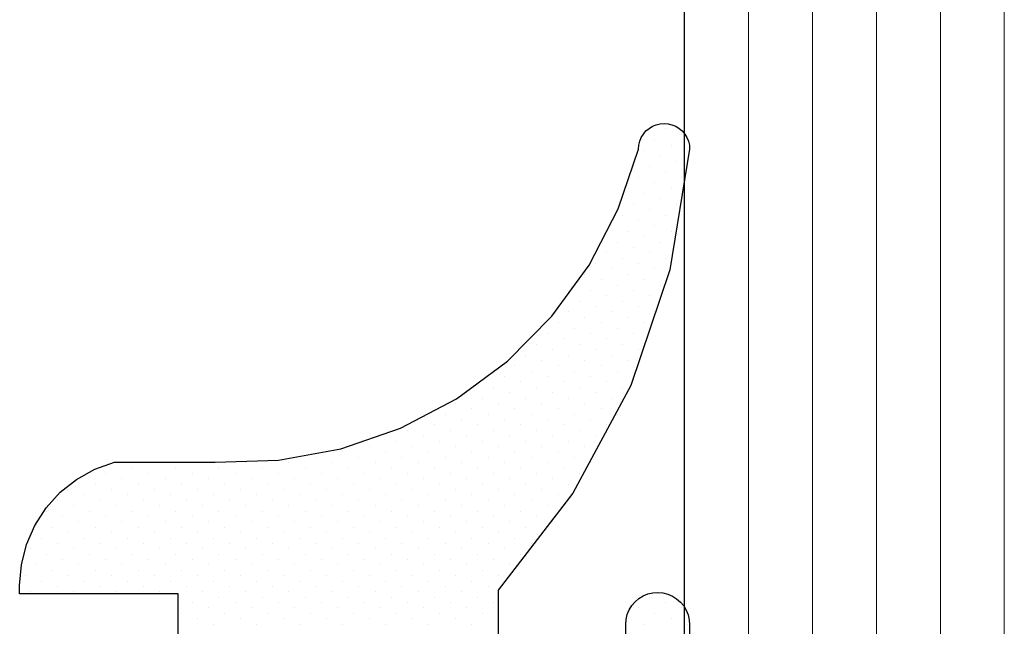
# Model space of a CAD drawing. Header units: centimetres. Extents: x -228435 to 56419, y -89367 to 477256.
# Tile 198 of 201: x 13778 to 13793, y 19645 to 19654. Entities that reach past the tile are written whole.
import ezdxf

# ---------------------------------------------------------------- set-up
doc = ezdxf.new("R2010")
doc.units = ezdxf.units.CM
doc.header["$LTSCALE"] = 50
doc.layers.get('0').update_dxf_attribs({"color": 8})
for name, color, linetype, lineweight in [('AP-GLASS', 8, 'Continuous', 25), ('AP-GLASS HATCH', 8, 'Continuous', 9), ('AP-PROFILE', 8, 'Continuous', 25)]:
    doc.layers.add(name, color=color, linetype=linetype, lineweight=lineweight)

# ---------------------------------------------------------------- blocks, each defined once
blk = doc.blocks.new('6-16-6')
at = {"layer": 'AP-GLASS', "color": 7}
blk.add_line((-32.295, -76.732), (51.705, -76.732), dxfattribs=at)
at = {"layer": 'AP-GLASS HATCH', "color": 1, "lineweight": 9}
for p, q in [((-33.295, -77.732), (16.705, -77.732)), ((-33.295, -78.732), (16.705, -78.732)), ((-33.295, -79.732), (16.705, -79.732)), ((-33.295, -80.732), (16.705, -80.732)), ((-33.295, -81.732), (16.705, -81.732))]:
    blk.add_line(p, q, dxfattribs=at)
blk = doc.blocks.new('120449_0795', base_point=(0, -166.002))
at = {"color": 0}
for p, q in [((2.37381, -163.67126), (2.37381, -163.67126)), ((2.62577, -163.58855), (2.62577, -163.58855)), ((3.04699, -163.67126), (3.04699, -163.67126)), ((2.54307, -163.84052), (2.54307, -163.84052)), ((2.79503, -163.75589), (2.79503, -163.75589)), ((3.21625, -163.84052), (3.21625, -163.84052)), ((2.7104, -164.00785), (2.7104, -164.00785)), ((2.96429, -163.92515), (2.96429, -163.92515)), ((3.38359, -164.00785), (3.38359, -164.00785)), ((3.63748, -163.92515), (3.63748, -163.92515)), ((2.45844, -164.09248), (2.45844, -164.09248)), ((3.13162, -164.09248), (3.13162, -164.09248)), ((3.80481, -164.09248), (3.80481, -164.09248)), ((2.62577, -164.26174), (2.62577, -164.26174)), ((2.87966, -164.17711), (2.87966, -164.17711)), ((3.30088, -164.26174), (3.30088, -164.26174)), ((3.55285, -164.17711), (3.55285, -164.17711)), ((3.97407, -164.26174), (3.97407, -164.26174)), ((2.37381, -164.34637), (2.37381, -164.34637)), ((2.79503, -164.42907), (2.79503, -164.42907)), ((3.04699, -164.34637), (3.04699, -164.34637)), ((3.46822, -164.42907), (3.46822, -164.42907)), ((3.7221, -164.34637), (3.7221, -164.34637)), ((4.1414, -164.42907), (4.1414, -164.42907)), ((2.54307, -164.5137), (2.54307, -164.5137)), ((2.96429, -164.59833), (2.96429, -164.59833)), ((3.21625, -164.5137), (3.21625, -164.5137)), ((3.63748, -164.59833), (3.63748, -164.59833)), ((3.88944, -164.5137), (3.88944, -164.5137)), ((2.45844, -164.76567), (2.45844, -164.76567)), ((2.7104, -164.68296), (2.7104, -164.68296)), ((3.13162, -164.76567), (3.13162, -164.76567)), ((3.38359, -164.68296), (3.38359, -164.68296)), ((3.80481, -164.76567), (3.80481, -164.76567)), ((4.0587, -164.68296), (4.0587, -164.68296)), ((2.87966, -164.8503), (2.87966, -164.8503)), ((3.55285, -164.8503), (3.55285, -164.8503)), ((4.22603, -164.8503), (4.22603, -164.8503)), ((2.37381, -165.01955), (2.37381, -165.01955)), ((2.62577, -164.93493), (2.62577, -164.93493)), ((3.04699, -165.01955), (3.04699, -165.01955)), ((3.30088, -164.93493), (3.30088, -164.93493)), ((3.7221, -165.01955), (3.7221, -165.01955)), ((3.97407, -164.93493), (3.97407, -164.93493)), ((4.39529, -165.01955), (4.39529, -165.01955)), ((2.54307, -165.18689), (2.54307, -165.18689)), ((2.79503, -165.10226), (2.79503, -165.10226)), ((3.21625, -165.18689), (3.21625, -165.18689)), ((3.46822, -165.10226), (3.46822, -165.10226)), ((3.88944, -165.18689), (3.88944, -165.18689)), ((4.1414, -165.10226), (4.1414, -165.10226)), ((2.7104, -165.35615), (2.7104, -165.35615)), ((2.96429, -165.27152), (2.96429, -165.27152)), ((3.38359, -165.35615), (3.38359, -165.35615)), ((3.63748, -165.27152), (3.63748, -165.27152)), ((4.0587, -165.35615), (4.0587, -165.35615)), ((4.31066, -165.27152), (4.31066, -165.27152)), ((2.45844, -165.44078), (2.45844, -165.44078)), ((2.87966, -165.52348), (2.87966, -165.52348)), ((3.13162, -165.44078), (3.13162, -165.44078)), ((3.55285, -165.52348), (3.55285, -165.52348)), ((3.80481, -165.44078), (3.80481, -165.44078)), ((4.22603, -165.52348), (4.22603, -165.52348)), ((2.37381, -165.69274), (2.37381, -165.69274)), ((2.62577, -165.60811), (2.62577, -165.60811)), ((3.04699, -165.69274), (3.04699, -165.69274)), ((3.30088, -165.60811), (3.30088, -165.60811)), ((3.7221, -165.69274), (3.7221, -165.69274)), ((3.97407, -165.60811), (3.97407, -165.60811)), ((4.39529, -165.69274), (4.39529, -165.69274)), ((2.79503, -165.77737), (2.79503, -165.77737)), ((3.46822, -165.77737), (3.46822, -165.77737)), ((4.1414, -165.77737), (4.1414, -165.77737)), ((2.54307, -165.86008), (2.54307, -165.86008)), ((2.96429, -165.94471), (2.96429, -165.94471)), ((3.21625, -165.86008), (3.21625, -165.86008)), ((3.63748, -165.94471), (3.63748, -165.94471)), ((3.88944, -165.86008), (3.88944, -165.86008)), ((4.31066, -165.94471), (4.31066, -165.94471)), ((2.03722, -166.02933), (2.03722, -166.02933)), ((2.45844, -166.11396), (2.45844, -166.11396)), ((2.7104, -166.02933), (2.7104, -166.02933)), ((3.13162, -166.11396), (3.13162, -166.11396)), ((3.38359, -166.02933), (3.38359, -166.02933)), ((3.80481, -166.11396), (3.80481, -166.11396)), ((4.0587, -166.02933), (4.0587, -166.02933)), ((1.95259, -166.2813), (1.95259, -166.2813)), ((2.20647, -166.19859), (2.20647, -166.19859)), ((2.62577, -166.2813), (2.62577, -166.2813)), ((2.87966, -166.19859), (2.87966, -166.19859)), ((3.30088, -166.2813), (3.30088, -166.2813)), ((3.55285, -166.19859), (3.55285, -166.19859)), ((3.97407, -166.2813), (3.97407, -166.2813)), ((4.22603, -166.19859), (4.22603, -166.19859)), ((2.12184, -166.45056), (2.12184, -166.45056)), ((2.37381, -166.36593), (2.37381, -166.36593)), ((2.79503, -166.45056), (2.79503, -166.45056)), ((3.04699, -166.36593), (3.04699, -166.36593)), ((3.46822, -166.45056), (3.46822, -166.45056)), ((3.7221, -166.36593), (3.7221, -166.36593)), ((4.1414, -166.45056), (4.1414, -166.45056)), ((4.39529, -166.36593), (4.39529, -166.36593)), ((1.86988, -166.53519), (1.86988, -166.53519)), ((2.28918, -166.61789), (2.28918, -166.61789)), ((2.54307, -166.53519), (2.54307, -166.53519)), ((2.96429, -166.61789), (2.96429, -166.61789)), ((3.21625, -166.53519), (3.21625, -166.53519)), ((3.63748, -166.61789), (3.63748, -166.61789)), ((3.88944, -166.53519), (3.88944, -166.53519)), ((4.31066, -166.61789), (4.31066, -166.61789)), ((2.03722, -166.70252), (2.03722, -166.70252)), ((2.7104, -166.70252), (2.7104, -166.70252)), ((3.38359, -166.70252), (3.38359, -166.70252)), ((4.0587, -166.70252), (4.0587, -166.70252)), ((2.20647, -166.87178), (2.20647, -166.87178)), ((2.45844, -166.78715), (2.45844, -166.78715)), ((2.87966, -166.87178), (2.87966, -166.87178)), ((3.13162, -166.78715), (3.13162, -166.78715)), ((3.55285, -166.87178), (3.55285, -166.87178)), ((3.80481, -166.78715), (3.80481, -166.78715)), ((4.22603, -166.87178), (4.22603, -166.87178)), ((1.95259, -166.95448), (1.95259, -166.95448)), ((2.37381, -167.03911), (2.37381, -167.03911)), ((2.62577, -166.95448), (2.62577, -166.95448)), ((3.04699, -167.03911), (3.04699, -167.03911)), ((3.30088, -166.95448), (3.30088, -166.95448)), ((3.7221, -167.03911), (3.7221, -167.03911)), ((3.97407, -166.95448), (3.97407, -166.95448)), ((4.39529, -167.03911), (4.39529, -167.03911)), ((1.86988, -167.20837), (1.86988, -167.20837)), ((2.12184, -167.12374), (2.12184, -167.12374)), ((2.54307, -167.20837), (2.54307, -167.20837)), ((2.79503, -167.12374), (2.79503, -167.12374)), ((3.21625, -167.20837), (3.21625, -167.20837)), ((3.46822, -167.12374), (3.46822, -167.12374)), ((3.88944, -167.20837), (3.88944, -167.20837)), ((4.1414, -167.12374), (4.1414, -167.12374)), ((2.03722, -167.37571), (2.03722, -167.37571)), ((2.28918, -167.293), (2.28918, -167.293)), ((2.7104, -167.37571), (2.7104, -167.37571)), ((2.96429, -167.293), (2.96429, -167.293)), ((3.38359, -167.37571), (3.38359, -167.37571)), ((3.63748, -167.293), (3.63748, -167.293)), ((4.0587, -167.37571), (4.0587, -167.37571)), ((4.31066, -167.293), (4.31066, -167.293)), ((2.20647, -167.54497), (2.20647, -167.54497)), ((2.45844, -167.46034), (2.45844, -167.46034)), ((2.87966, -167.54497), (2.87966, -167.54497)), ((3.13162, -167.46034), (3.13162, -167.46034)), ((3.55285, -167.54497), (3.55285, -167.54497)), ((3.80481, -167.46034), (3.80481, -167.46034)), ((4.22603, -167.54497), (4.22603, -167.54497)), ((1.95259, -167.62959), (1.95259, -167.62959)), ((2.62577, -167.62959), (2.62577, -167.62959)), ((3.30088, -167.62959), (3.30088, -167.62959)), ((3.97407, -167.62959), (3.97407, -167.62959)), ((2.12184, -167.79693), (2.12184, -167.79693)), ((2.37381, -167.7123), (2.37381, -167.7123)), ((2.79503, -167.79693), (2.79503, -167.79693)), ((3.04699, -167.7123), (3.04699, -167.7123)), ((3.46822, -167.79693), (3.46822, -167.79693)), ((3.7221, -167.7123), (3.7221, -167.7123)), ((4.1414, -167.79693), (4.1414, -167.79693)), ((4.39529, -167.7123), (4.39529, -167.7123)), ((1.86988, -167.88156), (1.86988, -167.88156)), ((2.28918, -167.96619), (2.28918, -167.96619)), ((2.54307, -167.88156), (2.54307, -167.88156)), ((2.96429, -167.96619), (2.96429, -167.96619)), ((3.21625, -167.88156), (3.21625, -167.88156)), ((3.63748, -167.96619), (3.63748, -167.96619)), ((3.88944, -167.88156), (3.88944, -167.88156)), ((4.31066, -167.96619), (4.31066, -167.96619)), ((2.03722, -168.04889), (2.03722, -168.04889)), ((2.45844, -168.13352), (2.45844, -168.13352)), ((2.7104, -168.04889), (2.7104, -168.04889)), ((3.13162, -168.13352), (3.13162, -168.13352)), ((3.38359, -168.04889), (3.38359, -168.04889)), ((3.80481, -168.13352), (3.80481, -168.13352)), ((4.0587, -168.04889), (4.0587, -168.04889)), ((4.478, -168.13352), (4.478, -168.13352)), ((1.95259, -168.30278), (1.95259, -168.30278)), ((2.20647, -168.21815), (2.20647, -168.21815)), ((2.62577, -168.30278), (2.62577, -168.30278)), ((2.87966, -168.21815), (2.87966, -168.21815)), ((3.30088, -168.30278), (3.30088, -168.30278)), ((3.55285, -168.21815), (3.55285, -168.21815)), ((3.97407, -168.30278), (3.97407, -168.30278)), ((4.22603, -168.21815), (4.22603, -168.21815)), ((2.12184, -168.47012), (2.12184, -168.47012)), ((2.37381, -168.38741), (2.37381, -168.38741)), ((2.79503, -168.47012), (2.79503, -168.47012)), ((3.04699, -168.38741), (3.04699, -168.38741)), ((3.46822, -168.47012), (3.46822, -168.47012)), ((3.7221, -168.38741), (3.7221, -168.38741)), ((4.1414, -168.47012), (4.1414, -168.47012)), ((4.39529, -168.38741), (4.39529, -168.38741)), ((1.86988, -168.55474), (1.86988, -168.55474)), ((2.54307, -168.55474), (2.54307, -168.55474)), ((3.21625, -168.55474), (3.21625, -168.55474)), ((3.88944, -168.55474), (3.88944, -168.55474)), ((4.56263, -168.55474), (4.56263, -168.55474)), ((2.03722, -168.724), (2.03722, -168.724)), ((2.28918, -168.63937), (2.28918, -168.63937)), ((2.7104, -168.724), (2.7104, -168.724)), ((2.96429, -168.63937), (2.96429, -168.63937)), ((3.38359, -168.724), (3.38359, -168.724)), ((3.63748, -168.63937), (3.63748, -168.63937)), ((4.0587, -168.724), (4.0587, -168.724)), ((4.31066, -168.63937), (4.31066, -168.63937)), ((2.20647, -168.89134), (2.20647, -168.89134)), ((2.45844, -168.80671), (2.45844, -168.80671)), ((2.87966, -168.89134), (2.87966, -168.89134)), ((3.13162, -168.80671), (3.13162, -168.80671)), ((3.55285, -168.89134), (3.55285, -168.89134)), ((3.80481, -168.80671), (3.80481, -168.80671)), ((4.22603, -168.89134), (4.22603, -168.89134)), ((4.478, -168.80671), (4.478, -168.80671)), ((1.95259, -168.97597), (1.95259, -168.97597)), ((2.37381, -169.0606), (2.37381, -169.0606)), ((2.62577, -168.97597), (2.62577, -168.97597)), ((3.04699, -169.0606), (3.04699, -169.0606)), ((3.30088, -168.97597), (3.30088, -168.97597)), ((3.7221, -169.0606), (3.7221, -169.0606)), ((3.97407, -168.97597), (3.97407, -168.97597)), ((4.39529, -169.0606), (4.39529, -169.0606)), ((4.64726, -168.97597), (4.64726, -168.97597)), ((1.86988, -169.22793), (1.86988, -169.22793)), ((2.12184, -169.14523), (2.12184, -169.14523)), ((2.54307, -169.22793), (2.54307, -169.22793)), ((2.79503, -169.14523), (2.79503, -169.14523)), ((3.21625, -169.22793), (3.21625, -169.22793)), ((3.46822, -169.14523), (3.46822, -169.14523)), ((3.88944, -169.22793), (3.88944, -169.22793)), ((4.1414, -169.14523), (4.1414, -169.14523)), ((4.56263, -169.22793), (4.56263, -169.22793)), ((2.03722, -169.39719), (2.03722, -169.39719)), ((2.28918, -169.31256), (2.28918, -169.31256)), ((2.7104, -169.39719), (2.7104, -169.39719)), ((2.96429, -169.31256), (2.96429, -169.31256)), ((3.38359, -169.39719), (3.38359, -169.39719)), ((3.63748, -169.31256), (3.63748, -169.31256)), ((4.0587, -169.39719), (4.0587, -169.39719)), ((4.31066, -169.31256), (4.31066, -169.31256)), ((4.73188, -169.39719), (4.73188, -169.39719)), ((2.45844, -169.48182), (2.45844, -169.48182)), ((3.13162, -169.48182), (3.13162, -169.48182)), ((3.80481, -169.48182), (3.80481, -169.48182)), ((4.478, -169.48182), (4.478, -169.48182)), ((1.95259, -169.64915), (1.95259, -169.64915)), ((2.20647, -169.56452), (2.20647, -169.56452)), ((2.62577, -169.64915), (2.62577, -169.64915)), ((2.87966, -169.56452), (2.87966, -169.56452)), ((3.30088, -169.64915), (3.30088, -169.64915)), ((3.55285, -169.56452), (3.55285, -169.56452)), ((3.97407, -169.64915), (3.97407, -169.64915)), ((4.22603, -169.56452), (4.22603, -169.56452)), ((4.64726, -169.64915), (4.64726, -169.64915)), ((4.89922, -169.56452), (4.89922, -169.56452)), ((2.12184, -169.81841), (2.12184, -169.81841)), ((2.37381, -169.73378), (2.37381, -169.73378)), ((2.79503, -169.81841), (2.79503, -169.81841)), ((3.04699, -169.73378), (3.04699, -169.73378)), ((3.46822, -169.81841), (3.46822, -169.81841)), ((3.7221, -169.73378), (3.7221, -169.73378)), ((4.1414, -169.81841), (4.1414, -169.81841)), ((4.39529, -169.73378), (4.39529, -169.73378)), ((4.81651, -169.81841), (4.81651, -169.81841)), ((1.86988, -169.90112), (1.86988, -169.90112)), ((2.28918, -169.98575), (2.28918, -169.98575)), ((2.54307, -169.90112), (2.54307, -169.90112)), ((2.96429, -169.98575), (2.96429, -169.98575)), ((3.21625, -169.90112), (3.21625, -169.90112)), ((3.63748, -169.98575), (3.63748, -169.98575)), ((3.88944, -169.90112), (3.88944, -169.90112)), ((4.31066, -169.98575), (4.31066, -169.98575)), ((4.56263, -169.90112), (4.56263, -169.90112)), ((4.98385, -169.98575), (4.98385, -169.98575)), ((2.03722, -170.07038), (2.03722, -170.07038)), ((2.45844, -170.15501), (2.45844, -170.15501)), ((2.7104, -170.07038), (2.7104, -170.07038)), ((3.13162, -170.15501), (3.13162, -170.15501)), ((3.38359, -170.07038), (3.38359, -170.07038)), ((3.80481, -170.15501), (3.80481, -170.15501)), ((4.0587, -170.07038), (4.0587, -170.07038)), ((4.478, -170.15501), (4.478, -170.15501)), ((4.73188, -170.07038), (4.73188, -170.07038)), ((5.15311, -170.15501), (5.15311, -170.15501)), ((1.95259, -170.32234), (1.95259, -170.32234)), ((2.20647, -170.23963), (2.20647, -170.23963)), ((2.62577, -170.32234), (2.62577, -170.32234)), ((2.87966, -170.23963), (2.87966, -170.23963)), ((3.30088, -170.32234), (3.30088, -170.32234)), ((3.55285, -170.23963), (3.55285, -170.23963)), ((3.97407, -170.32234), (3.97407, -170.32234)), ((4.22603, -170.23963), (4.22603, -170.23963)), ((4.64726, -170.32234), (4.64726, -170.32234)), ((4.89922, -170.23963), (4.89922, -170.23963)), ((5.32044, -170.32234), (5.32044, -170.32234)), ((2.37381, -170.40697), (2.37381, -170.40697)), ((3.04699, -170.40697), (3.04699, -170.40697)), ((3.7221, -170.40697), (3.7221, -170.40697)), ((4.39529, -170.40697), (4.39529, -170.40697)), ((5.06848, -170.40697), (5.06848, -170.40697)), ((1.86988, -170.57623), (1.86988, -170.57623)), ((2.12184, -170.4916), (2.12184, -170.4916)), ((2.54307, -170.57623), (2.54307, -170.57623)), ((2.79503, -170.4916), (2.79503, -170.4916)), ((3.21625, -170.57623), (3.21625, -170.57623)), ((3.46822, -170.4916), (3.46822, -170.4916)), ((3.88944, -170.57623), (3.88944, -170.57623)), ((4.1414, -170.4916), (4.1414, -170.4916)), ((4.56263, -170.57623), (4.56263, -170.57623)), ((4.81651, -170.4916), (4.81651, -170.4916)), ((5.23581, -170.57623), (5.23581, -170.57623)), ((5.4897, -170.4916), (5.4897, -170.4916)), ((2.03722, -170.74356), (2.03722, -170.74356)), ((2.28918, -170.65893), (2.28918, -170.65893)), ((2.7104, -170.74356), (2.7104, -170.74356)), ((2.96429, -170.65893), (2.96429, -170.65893)), ((3.38359, -170.74356), (3.38359, -170.74356)), ((3.63748, -170.65893), (3.63748, -170.65893)), ((4.0587, -170.74356), (4.0587, -170.74356)), ((4.31066, -170.65893), (4.31066, -170.65893)), ((4.73188, -170.74356), (4.73188, -170.74356)), ((4.98385, -170.65893), (4.98385, -170.65893)), ((5.40507, -170.74356), (5.40507, -170.74356)), ((2.20647, -170.91282), (2.20647, -170.91282)), ((2.45844, -170.82819), (2.45844, -170.82819)), ((2.87966, -170.91282), (2.87966, -170.91282)), ((3.13162, -170.82819), (3.13162, -170.82819)), ((3.55285, -170.91282), (3.55285, -170.91282)), ((3.80481, -170.82819), (3.80481, -170.82819)), ((4.22603, -170.91282), (4.22603, -170.91282)), ((4.478, -170.82819), (4.478, -170.82819)), ((4.89922, -170.91282), (4.89922, -170.91282)), ((5.15311, -170.82819), (5.15311, -170.82819)), ((5.57433, -170.91282), (5.57433, -170.91282)), ((2.62577, -170.99553), (2.62577, -170.99553)), ((3.04699, -171.08016), (3.04699, -171.08016)), ((3.30088, -170.99553), (3.30088, -170.99553)), ((3.7221, -171.08016), (3.7221, -171.08016)), ((3.97407, -170.99553), (3.97407, -170.99553)), ((4.39529, -171.08016), (4.39529, -171.08016)), ((4.64726, -170.99553), (4.64726, -170.99553)), ((5.06848, -171.08016), (5.06848, -171.08016)), ((5.32044, -170.99553), (5.32044, -170.99553)), ((5.74166, -171.08016), (5.74166, -171.08016)), ((2.79503, -171.16478), (2.79503, -171.16478)), ((3.46822, -171.16478), (3.46822, -171.16478)), ((4.1414, -171.16478), (4.1414, -171.16478)), ((4.81651, -171.16478), (4.81651, -171.16478)), ((5.4897, -171.16478), (5.4897, -171.16478)), ((2.96429, -171.33404), (2.96429, -171.33404)), ((3.21625, -171.24941), (3.21625, -171.24941)), ((3.63748, -171.33404), (3.63748, -171.33404)), ((3.88944, -171.24941), (3.88944, -171.24941)), ((4.31066, -171.33404), (4.31066, -171.33404)), ((4.56263, -171.24941), (4.56263, -171.24941)), ((4.98385, -171.33404), (4.98385, -171.33404)), ((5.23581, -171.24941), (5.23581, -171.24941)), ((5.65703, -171.33404), (5.65703, -171.33404)), ((5.91092, -171.24941), (5.91092, -171.24941)), ((3.13162, -171.50138), (3.13162, -171.50138)), ((3.38359, -171.41675), (3.38359, -171.41675)), ((3.80481, -171.50138), (3.80481, -171.50138)), ((4.0587, -171.41675), (4.0587, -171.41675)), ((4.478, -171.50138), (4.478, -171.50138)), ((4.73188, -171.41675), (4.73188, -171.41675)), ((5.15311, -171.50138), (5.15311, -171.50138)), ((5.40507, -171.41675), (5.40507, -171.41675)), ((5.82629, -171.50138), (5.82629, -171.50138)), ((6.07826, -171.41675), (6.07826, -171.41675)), ((3.30088, -171.67064), (3.30088, -171.67064)), ((3.55285, -171.58601), (3.55285, -171.58601)), ((3.97407, -171.67064), (3.97407, -171.67064)), ((4.22603, -171.58601), (4.22603, -171.58601)), ((4.64726, -171.67064), (4.64726, -171.67064)), ((4.89922, -171.58601), (4.89922, -171.58601)), ((5.32044, -171.67064), (5.32044, -171.67064)), ((5.57433, -171.58601), (5.57433, -171.58601)), ((5.99363, -171.67064), (5.99363, -171.67064)), ((6.24752, -171.58601), (6.24752, -171.58601)), ((3.46822, -171.83797), (3.46822, -171.83797)), ((3.7221, -171.75334), (3.7221, -171.75334)), ((4.1414, -171.83797), (4.1414, -171.83797)), ((4.39529, -171.75334), (4.39529, -171.75334)), ((4.81651, -171.83797), (4.81651, -171.83797)), ((5.06848, -171.75334), (5.06848, -171.75334)), ((5.4897, -171.83797), (5.4897, -171.83797)), ((5.74166, -171.75334), (5.74166, -171.75334)), ((6.16289, -171.83797), (6.16289, -171.83797)), ((6.41485, -171.75334), (6.41485, -171.75334)), ((3.88944, -171.9226), (3.88944, -171.9226)), ((4.31066, -172.00723), (4.31066, -172.00723)), ((4.56263, -171.9226), (4.56263, -171.9226)), ((4.98385, -172.00723), (4.98385, -172.00723)), ((5.23581, -171.9226), (5.23581, -171.9226)), ((5.65703, -172.00723), (5.65703, -172.00723)), ((5.91092, -171.9226), (5.91092, -171.9226)), ((6.33022, -172.00723), (6.33022, -172.00723)), ((6.58411, -171.9226), (6.58411, -171.9226)), ((4.0587, -172.09186), (4.0587, -172.09186)), ((4.73188, -172.09186), (4.73188, -172.09186)), ((5.40507, -172.09186), (5.40507, -172.09186)), ((6.07826, -172.09186), (6.07826, -172.09186)), ((6.75144, -172.09186), (6.75144, -172.09186)), ((4.22603, -172.25919), (4.22603, -172.25919)), ((4.478, -172.17456), (4.478, -172.17456)), ((4.89922, -172.25919), (4.89922, -172.25919)), ((5.15311, -172.17456), (5.15311, -172.17456)), ((5.57433, -172.25919), (5.57433, -172.25919)), ((5.82629, -172.17456), (5.82629, -172.17456)), ((6.24752, -172.25919), (6.24752, -172.25919)), ((6.49948, -172.17456), (6.49948, -172.17456)), ((6.9207, -172.25919), (6.9207, -172.25919)), ((4.39529, -172.42845), (4.39529, -172.42845)), ((4.64726, -172.34382), (4.64726, -172.34382)), ((5.06848, -172.42845), (5.06848, -172.42845)), ((5.32044, -172.34382), (5.32044, -172.34382)), ((5.74166, -172.42845), (5.74166, -172.42845)), ((5.99363, -172.34382), (5.99363, -172.34382)), ((6.41485, -172.42845), (6.41485, -172.42845)), ((6.66874, -172.34382), (6.66874, -172.34382)), ((7.08804, -172.42845), (7.08804, -172.42845)), ((7.34192, -172.34382), (7.34192, -172.34382)), ((4.81651, -172.51116), (4.81651, -172.51116)), ((5.23581, -172.59579), (5.23581, -172.59579)), ((5.4897, -172.51116), (5.4897, -172.51116)), ((5.91092, -172.59579), (5.91092, -172.59579)), ((6.16289, -172.51116), (6.16289, -172.51116)), ((6.58411, -172.59579), (6.58411, -172.59579)), ((6.83607, -172.51116), (6.83607, -172.51116)), ((7.25729, -172.59579), (7.25729, -172.59579)), ((7.50926, -172.51116), (7.50926, -172.51116)), ((4.98385, -172.68042), (4.98385, -172.68042)), ((5.40507, -172.76505), (5.40507, -172.76505)), ((5.65703, -172.68042), (5.65703, -172.68042)), ((6.07826, -172.76505), (6.07826, -172.76505)), ((6.33022, -172.68042), (6.33022, -172.68042)), ((6.75144, -172.76505), (6.75144, -172.76505)), ((7.00533, -172.68042), (7.00533, -172.68042)), ((7.42463, -172.76505), (7.42463, -172.76505)), ((7.67852, -172.68042), (7.67852, -172.68042)), ((8.09974, -172.76505), (8.09974, -172.76505)), ((5.15311, -172.84775), (5.15311, -172.84775)), ((5.57433, -172.93238), (5.57433, -172.93238)), ((5.82629, -172.84775), (5.82629, -172.84775)), ((6.24752, -172.93238), (6.24752, -172.93238)), ((6.49948, -172.84775), (6.49948, -172.84775)), ((6.9207, -172.93238), (6.9207, -172.93238)), ((7.17267, -172.84775), (7.17267, -172.84775)), ((7.59389, -172.93238), (7.59389, -172.93238)), ((7.84585, -172.84775), (7.84585, -172.84775)), ((8.26707, -172.93238), (8.26707, -172.93238)), ((1.95259, -173.01701), (1.95259, -173.01701)), ((5.99363, -173.01701), (5.99363, -173.01701)), ((6.66874, -173.01701), (6.66874, -173.01701)), ((7.34192, -173.01701), (7.34192, -173.01701)), ((8.01511, -173.01701), (8.01511, -173.01701)), ((8.6883, -173.01701), (8.6883, -173.01701)), ((2.12184, -173.18627), (2.12184, -173.18627)), ((5.74166, -173.10164), (5.74166, -173.10164)), ((6.16289, -173.18627), (6.16289, -173.18627)), ((6.41485, -173.10164), (6.41485, -173.10164)), ((6.83607, -173.18627), (6.83607, -173.18627)), ((7.08804, -173.10164), (7.08804, -173.10164)), ((7.50926, -173.18627), (7.50926, -173.18627)), ((7.76315, -173.10164), (7.76315, -173.10164)), ((8.18245, -173.18627), (8.18245, -173.18627)), ((8.43633, -173.10164), (8.43633, -173.10164)), ((8.85756, -173.18627), (8.85756, -173.18627)), ((1.86988, -173.26897), (1.86988, -173.26897)), ((2.28918, -173.3536), (2.28918, -173.3536)), ((6.58411, -173.26897), (6.58411, -173.26897)), ((7.00533, -173.3536), (7.00533, -173.3536)), ((7.25729, -173.26897), (7.25729, -173.26897)), ((7.67852, -173.3536), (7.67852, -173.3536)), ((7.93048, -173.26897), (7.93048, -173.26897)), ((8.3517, -173.3536), (8.3517, -173.3536)), ((8.60367, -173.26897), (8.60367, -173.26897)), ((9.02489, -173.3536), (9.02489, -173.3536)), ((9.27685, -173.26897), (9.27685, -173.26897)), ((2.03722, -173.43823), (2.03722, -173.43823)), ((6.75144, -173.43823), (6.75144, -173.43823)), ((7.17267, -173.52286), (7.17267, -173.52286)), ((7.42463, -173.43823), (7.42463, -173.43823)), ((7.84585, -173.52286), (7.84585, -173.52286)), ((8.09974, -173.43823), (8.09974, -173.43823)), ((8.52096, -173.52286), (8.52096, -173.52286)), ((8.77293, -173.43823), (8.77293, -173.43823)), ((9.19415, -173.52286), (9.19415, -173.52286)), ((9.44611, -173.43823), (9.44611, -173.43823)), ((1.95259, -173.6902), (1.95259, -173.6902)), ((2.20647, -173.60557), (2.20647, -173.60557)), ((7.59389, -173.60557), (7.59389, -173.60557)), ((8.01511, -173.6902), (8.01511, -173.6902)), ((8.26707, -173.60557), (8.26707, -173.60557)), ((8.6883, -173.6902), (8.6883, -173.6902)), ((8.94026, -173.60557), (8.94026, -173.60557)), ((9.36148, -173.6902), (9.36148, -173.6902)), ((9.61537, -173.60557), (9.61537, -173.60557)), ((2.12184, -173.85945), (2.12184, -173.85945)), ((8.43633, -173.77482), (8.43633, -173.77482)), ((8.85756, -173.85945), (8.85756, -173.85945)), ((9.10952, -173.77482), (9.10952, -173.77482)), ((9.53074, -173.85945), (9.53074, -173.85945)), ((1.86988, -173.94216), (1.86988, -173.94216)), ((9.27685, -173.94216), (9.27685, -173.94216))]:
    blk.add_line(p, q, dxfattribs=at)
for points in [[(0.81202, -172.98046), (1.86411, -172.98046), (1.94297, -172.98624), (2.0199, -173.00547), (2.09107, -173.03432), (2.15839, -173.07663), (2.21801, -173.12857), (2.26995, -173.18819), (2.31034, -173.25551), (2.34111, -173.3286), (2.35842, -173.40553), (2.36419, -173.48247), (2.3565, -173.56133), (2.33919, -173.63826), (2.30841, -173.71135), (2.2661, -173.77675), (2.21417, -173.83637), (2.15454, -173.8883), (2.0853, -173.9287), (2.01221, -173.95755), (1.9372, -173.97486), (1.85834, -173.98063), (0.72739, -173.98063)], [(0.01573, -165.98125), (2.34111, -165.98125), (2.34111, -163.502), (2.4719, -163.502), (2.79695, -163.52893), (3.11431, -163.60779), (3.41436, -163.73858), (3.68941, -163.91553), (3.93175, -164.1348), (4.13371, -164.39061), (4.29335, -164.67719), (4.40298, -164.98493), (4.40298, -166.56019), (4.43184, -167.54881), (4.60879, -168.52397), (4.93192, -169.45874), (5.39353, -170.33388), (5.98209, -171.13016), (6.68412, -171.82643), (7.48425, -172.40922), (8.36324, -172.86506), (9.29993, -173.1805), (9.36341, -173.18627), (9.42303, -173.19973), (9.48073, -173.22474), (9.53459, -173.25743), (9.58267, -173.29782), (9.62306, -173.34591), (9.65576, -173.39976), (9.68077, -173.45747), (9.69423, -173.51901), (9.7, -173.58056), (9.69423, -173.64403), (9.68077, -173.70366), (9.65576, -173.76328), (9.62306, -173.81522), (9.58267, -173.8633), (9.53459, -173.90369), (9.48073, -173.93639), (9.42303, -173.96139), (9.36341, -173.97678), (9.29993, -173.98063), (7.41309, -173.67289), (5.60126, -173.05932), (3.91637, -172.15341), (2.40266, -170.98399), (-2.03652, -170.98399)]]:
    blk.add_lwpolyline(points)
blk = doc.blocks.new('A$C15697EDD')
at = {"layer": 'AP-PROFILE'}
for name, p in [('120449_0795', (2694.847, 2087.924, 6300)), ('6-16-6', (2717.942, 2156.756, 6300))]:
    blk.add_blockref(name, p, dxfattribs=at)

msp = doc.modelspace()

# ---------------------------------------------------------------- block references
at = {"rotation": 90}
msp.add_blockref('A$C15697EDD', (15868.383, 16948.019, -6300), dxfattribs=at)

doc.saveas('drawing.dxf')
